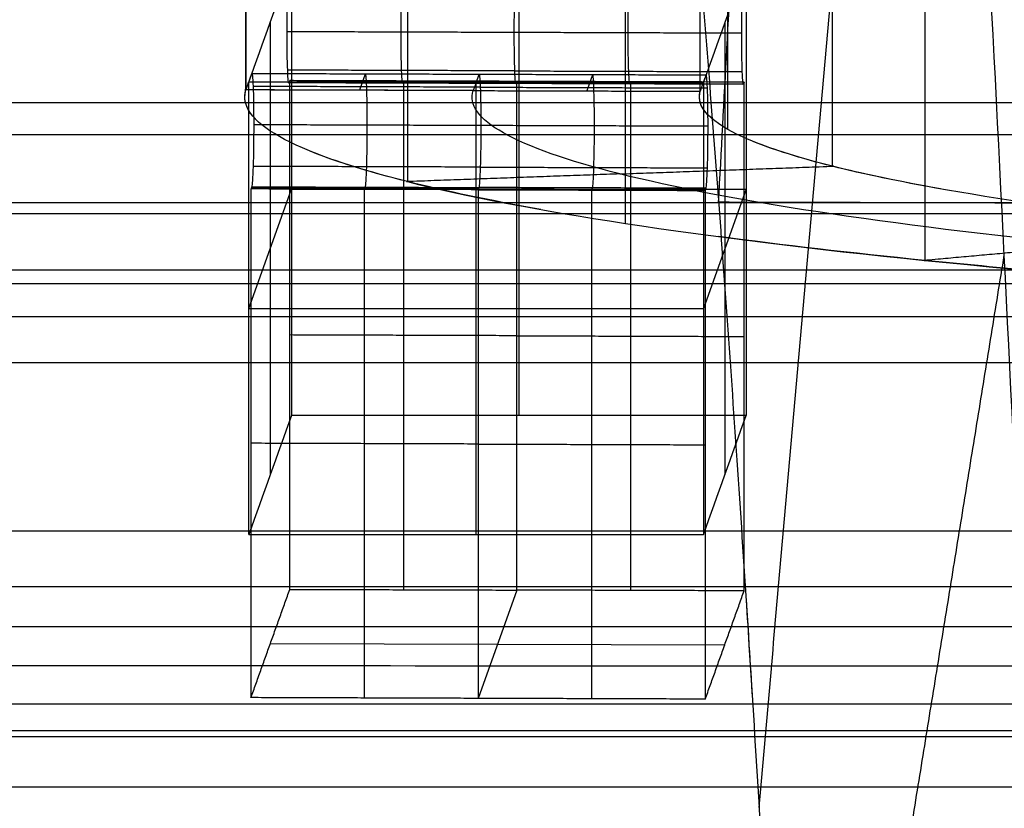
# Model space of a CAD drawing. Header units: millimetres. Extents: x -248 to 248, y -256 to 255.
# Tile 49 of 64: x 166 to 175, y 163 to 170. Entities that reach past the tile are written whole.
import ezdxf

# ---------------------------------------------------------------- set-up
doc = ezdxf.new("R2010")
doc.units = ezdxf.units.MM
doc.layers.add('Défaut', color=7, linetype='Continuous', true_color=0x000000)

msp = doc.modelspace()

# ---------------------------------------------------------------- linework, layer by layer
at = {"layer": 'Défaut'}
for p, q in [((170.3589467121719, 170.6658083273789, 548.8473148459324), (170.3589467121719, 166.6840422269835, 548.4658194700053)), ((168.1709126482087, 170.1415501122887, 554.3190588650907), (168.1709126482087, 166.1597870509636, 553.937531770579)), ((172.1709131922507, 170.1415516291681, 554.3190430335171), (172.1709131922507, 166.1597855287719, 553.9375476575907)), ((169.0073889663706, 169.6877914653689, 559.0605756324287), (168.9564874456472, 169.5458739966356, 560.5417937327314)), ((171.0063366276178, 169.6812878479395, 559.1284550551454), (170.955380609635, 169.5398359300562, 560.60481411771)), ((169.9808179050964, 169.6120784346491, 559.8508061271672), (167.981987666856, 169.6185997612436, 559.782741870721)), ((169.3356001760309, 169.6079726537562, 549.4144111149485), (169.3424377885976, 169.6270364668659, 549.2154386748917)), ((169.9813869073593, 169.6136648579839, 559.8342483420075), (171.9802042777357, 169.607115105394, 559.9026092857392)), ((169.9828796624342, 165.6355100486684, 559.4092423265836), (169.9828796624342, 169.6172731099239, 559.7907694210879)), ((171.3344309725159, 169.6014512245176, 549.4824764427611), (171.3412686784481, 169.6205152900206, 549.283501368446)), ((170.0033942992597, 168.6801255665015, 559.0985177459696), (168.0045634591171, 168.6866468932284, 559.0304534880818)), ((169.000557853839, 168.6738481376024, 559.164036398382), (169.0073976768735, 168.6929181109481, 558.9649996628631)), ((170.9993887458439, 168.6673269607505, 559.2320990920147), (171.0062263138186, 168.686390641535, 559.0331280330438)), ((167.9828793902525, 167.6263674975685, 559.6000035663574), (168.3589464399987, 168.6749523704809, 548.6565697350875)), ((168.3589467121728, 168.6749252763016, 548.6565671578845), (172.358946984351, 168.6749252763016, 548.6565671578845)), ((170.0033920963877, 168.6801194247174, 559.0985818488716), (172.0022229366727, 168.6735980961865, 559.1666461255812)), ((172.3589469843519, 168.6749087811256, 548.6565655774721), (171.9828799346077, 167.6264110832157, 559.6000077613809)), ((167.9828793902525, 167.6263915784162, 559.6000058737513), (171.9828796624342, 167.6263915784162, 559.6000058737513)), ((170.3418531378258, 165.1467359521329, 548.8205244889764), (169.9999732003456, 164.1935476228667, 558.769122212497)), ((168.1720821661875, 164.6766629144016, 553.7267611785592), (172.1697438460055, 164.663620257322, 553.8628897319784))]:
    msp.add_line(p, q, dxfattribs=at)
for points, degree, knots in [([(175.7199100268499, 141.6737317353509, 411.1351173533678), (175.5711508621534, 146.1668919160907, 410.9098590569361), (175.4033083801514, 150.6832181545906, 411.1690499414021), (175.0371809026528, 159.5564309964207, 412.642483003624), (174.8389176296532, 163.9130322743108, 413.8564140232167), (174.4210212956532, 172.2671112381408, 417.1840763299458), (174.2014044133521, 176.264263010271, 419.2976811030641), (173.7508565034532, 183.7167990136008, 424.3275685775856), (173.5199796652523, 187.1711937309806, 427.2433327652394), (173.0574097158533, 193.3810438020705, 433.7450561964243), (172.8258032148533, 196.1352760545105, 437.3298541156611), (172.3724249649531, 200.8177614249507, 445.0051418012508), (172.1506824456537, 202.7458171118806, 449.0950398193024), (171.7272329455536, 205.6871638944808, 457.5924649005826), (171.5255348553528, 206.7003833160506, 461.9998227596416), (171.1513542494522, 207.7668159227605, 470.9307627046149), (170.9788899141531, 207.8197651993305, 475.4541076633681), (170.8250209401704, 207.3903538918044, 479.9320320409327)], 3, [-108.2326839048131, -108.2326839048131, -108.2326839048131, -108.2326839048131, -94.70359841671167, -94.70359841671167, -81.17451292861, -81.17451292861, -67.64542744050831, -67.64542744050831, -54.11634195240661, -54.11634195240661, -40.58725646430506, -40.58725646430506, -27.05817097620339, -27.05817097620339, -13.52908548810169, -13.52908548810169, 0, 0, 0, 0]), ([(170.8249819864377, 177.5275353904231, 477.0727835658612), (170.8452618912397, 177.5806740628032, 476.4822390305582), (170.8661175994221, 177.624099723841, 475.8920077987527), (170.9088775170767, 177.6732110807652, 474.7127023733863), (170.9307934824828, 177.6816716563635, 474.1235465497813), (170.9981391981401, 177.6601783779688, 472.3575276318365), (171.0451589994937, 177.5831573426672, 471.1821184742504), (171.1189278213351, 177.372605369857, 469.4219411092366), (171.1441273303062, 177.2862394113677, 468.8341607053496), (171.195201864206, 177.0828053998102, 467.6691238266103), (171.2210787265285, 176.9658299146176, 467.0917321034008), (171.2997006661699, 176.5697454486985, 465.3747289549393), (171.3534350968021, 176.2457430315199, 464.250200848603), (171.4635548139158, 175.4804575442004, 462.0405519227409), (171.5199401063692, 175.039176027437, 460.9554305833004), (171.6353799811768, 174.0365784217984, 458.8255183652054), (171.6946294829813, 173.4726574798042, 457.7777432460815), (171.8138402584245, 172.2409183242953, 455.7597043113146), (171.8740149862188, 171.5718073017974, 454.7852417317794), (171.9954941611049, 170.1264853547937, 452.9058298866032), (172.0563109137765, 169.3560333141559, 452.0084636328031), (172.1779239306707, 167.7216519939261, 450.3007436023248), (172.2389946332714, 166.8534615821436, 449.4870669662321), (172.3592648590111, 165.0511469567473, 447.9705932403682), (172.4186131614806, 164.1154171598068, 447.2653441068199), (172.5357802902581, 162.1761151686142, 445.9588262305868), (172.5935864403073, 161.1724224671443, 445.3577412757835), (172.6790967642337, 159.6152052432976, 444.5353166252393), (172.7074025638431, 159.0875251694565, 444.2743675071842), (172.7636177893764, 158.014667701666, 443.7792868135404), (172.7915694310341, 157.4685721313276, 443.544888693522), (172.9286973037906, 154.7263615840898, 442.454070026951), (173.0312287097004, 152.4720207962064, 441.8276093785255), (173.1505973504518, 149.5799067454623, 441.3460661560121), (173.1740329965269, 148.9977488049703, 441.2649395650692), (173.2200100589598, 147.8258428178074, 441.1335368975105), (173.2425939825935, 147.2349400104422, 441.0832049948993), (173.2866171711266, 146.0513321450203, 441.0145499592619), (173.3080399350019, 145.4593360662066, 440.9961013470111), (173.3496587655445, 144.274951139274, 440.991586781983), (173.3697223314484, 143.6825387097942, 441.0072718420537), (173.3895336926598, 143.0899912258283, 441.0344608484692)], 3, [-56.62777305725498, -56.62777305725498, -56.62777305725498, -56.62777305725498, -54.85815514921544, -54.85815514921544, -53.0885372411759, -53.0885372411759, -49.54930142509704, -49.54930142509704, -47.77968351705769, -47.77968351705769, -46.01006560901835, -46.01006560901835, -42.47082979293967, -42.47082979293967, -38.93159397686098, -38.93159397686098, -35.39235816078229, -35.39235816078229, -31.85312234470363, -31.85312234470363, -28.31388652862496, -28.31388652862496, -24.77465071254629, -24.77465071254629, -21.23541489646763, -21.23541489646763, -17.69617908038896, -17.69617908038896, -15.92656117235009, -15.92656117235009, -14.15694326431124, -14.15694326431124, -7.078471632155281, -7.078471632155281, -5.308853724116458, -5.308853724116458, -3.53923581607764, -3.53923581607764, -1.769617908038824, -1.769617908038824, 0, 0, 0, 0]), ([(168.3190907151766, 170.0604605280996, 549.9254174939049), (168.3190994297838, 170.1923868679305, 549.9378016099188), (168.3208860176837, 170.3242685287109, 549.8979709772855), (168.3273120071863, 170.5283263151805, 549.7288111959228), (168.3316455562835, 170.5937294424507, 549.6078150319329), (168.336184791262, 170.6061310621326, 549.4757003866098)], 3, [-0.8057995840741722, -0.8057995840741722, -0.8057995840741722, -0.8057995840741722, -0.4028811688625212, -0.4028811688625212, 0, 0, 0, 0]), ([(169.3356001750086, 170.6028702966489, 549.5097335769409), (169.3310638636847, 170.5902755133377, 549.6417438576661), (169.3267236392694, 170.5252408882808, 549.7629713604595), (169.3203054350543, 170.3209260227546, 549.9318778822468), (169.3185104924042, 170.1891750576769, 549.9719663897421), (169.3185061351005, 170.0571998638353, 549.9594496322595)], 3, [78.76814113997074, 78.76814113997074, 78.76814113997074, 78.76814113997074, 79.1710143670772, 79.1710143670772, 79.57392588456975, 79.57392588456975, 79.57392588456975, 79.57392588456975]), ([(170.3179215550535, 170.0539391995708, 549.9934817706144), (170.3179215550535, 170.1859632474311, 550.0061311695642), (170.3197248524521, 170.3175835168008, 549.9657847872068), (170.3261352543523, 170.5221549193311, 549.797131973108), (170.3304821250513, 170.5868208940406, 549.675673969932), (170.3350155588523, 170.5996095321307, 549.543766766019)], 3, [0, 0, 0, 0, 0.4029115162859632, 0.4029115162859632, 0.8057836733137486, 0.8057836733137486, 0.8057836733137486, 0.8057836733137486]), ([(171.3344310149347, 170.5963489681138, 549.5777978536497), (171.3298947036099, 170.5837541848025, 549.7098081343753), (171.3255544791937, 170.5187195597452, 549.8310356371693), (171.3191362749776, 170.3144046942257, 549.9999421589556), (171.3173413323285, 170.1826537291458, 550.040030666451), (171.3173369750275, 170.0506785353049, 550.0275139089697)], 3, [78.76814113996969, 78.76814113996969, 78.76814113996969, 78.76814113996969, 79.1710143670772, 79.1710143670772, 79.57392588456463, 79.57392588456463, 79.57392588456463, 79.57392588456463]), ([(172.3338464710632, 170.5930884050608, 549.6118289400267), (172.3293072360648, 170.5806867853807, 549.7439435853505), (172.3249736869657, 170.5152836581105, 549.8649397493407), (172.3185476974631, 170.311225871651, 550.0340995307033), (172.3167611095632, 170.1793442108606, 550.0739301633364), (172.3167523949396, 170.0474178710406, 550.0615460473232)], 3, [-0.8057995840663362, -0.8057995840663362, -0.8057995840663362, -0.8057995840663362, -0.4029184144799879, -0.4029184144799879, 0, 0, 0, 0]), ([(168.336184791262, 169.6112334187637, 549.380377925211), (168.3316485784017, 169.5980332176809, 549.5123273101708), (168.3273141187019, 169.6389230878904, 549.6435342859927), (168.3208838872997, 169.8068371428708, 549.8484577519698), (168.3190994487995, 169.9286703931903, 549.9125340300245), (168.3190907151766, 170.0604605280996, 549.9254174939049)], 3, [-0.8052801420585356, -0.8052801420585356, -0.8052801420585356, -0.8052801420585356, -0.4026589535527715, -0.4026589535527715, 0, 0, 0, 0]), ([(169.3185061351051, 170.0571998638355, 549.9594496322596), (169.3185105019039, 169.9253363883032, 549.9466873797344), (169.3203033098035, 169.8036808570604, 549.8823823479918), (169.3267257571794, 169.6354657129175, 549.6776586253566), (169.3310668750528, 169.5949822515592, 549.5462950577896), (169.3356001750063, 169.6079726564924, 549.4144111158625)], 3, [79.57392588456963, 79.57392588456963, 79.57392588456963, 79.57392588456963, 79.9765780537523, 79.9765780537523, 80.37919141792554, 80.37919141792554, 80.37919141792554, 80.37919141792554]), ([(170.3350155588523, 169.6047118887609, 549.4484443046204), (170.3304851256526, 169.5919317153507, 549.580264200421), (170.3261373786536, 169.6320087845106, 549.7117835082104), (170.3197227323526, 169.8005245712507, 549.9163069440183), (170.3179215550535, 169.9220023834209, 549.9808407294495), (170.3179215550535, 170.0539391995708, 549.9934817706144)], 3, [0, 0, 0, 0, 0.4026122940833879, 0.4026122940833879, 0.8052644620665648, 0.8052644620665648, 0.8052644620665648, 0.8052644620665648]), ([(171.3173369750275, 170.0506785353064, 550.0275139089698), (171.3173413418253, 169.9188150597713, 550.0147516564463), (171.3191341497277, 169.7971595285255, 549.9504466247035), (171.3255565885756, 169.6289446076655, 549.7457231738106), (171.329897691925, 169.5884611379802, 549.6143600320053), (171.3344309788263, 169.601451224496, 549.4824764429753)], 3, [79.57392588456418, 79.57392588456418, 79.57392588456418, 79.57392588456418, 79.9765780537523, 79.9765780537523, 80.3791903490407, 80.3791903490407, 80.3791903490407, 80.3791903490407]), ([(172.3167523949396, 170.0474178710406, 550.0615460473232), (172.3167437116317, 169.9159663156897, 550.0492065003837), (172.3186039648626, 169.7921755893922, 549.9827162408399), (172.3249304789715, 169.6271580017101, 549.7811161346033), (172.3293372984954, 169.5856188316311, 549.6477219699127), (172.3338463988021, 169.5981905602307, 549.5165085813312)], 3, [-0.8048341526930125, -0.8048341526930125, -0.8048341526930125, -0.8048341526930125, -0.4024170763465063, -0.4024170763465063, 0, 0, 0, 0]), ([(168.0079677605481, 169.6910342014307, 559.0267306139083), (168.0079714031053, 169.6910461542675, 559.0266058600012), (168.0079756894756, 169.6910581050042, 559.0264811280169), (168.0079799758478, 169.691070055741, 559.0263563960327), (168.0125162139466, 169.7041370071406, 558.8943935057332), (168.0168499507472, 169.6631638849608, 558.7631997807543), (168.0232794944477, 169.4952085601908, 558.5582925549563), (168.0250652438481, 169.3733748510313, 558.4941777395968), (168.0250739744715, 169.2415615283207, 558.4812921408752)], 3, [-0.8057238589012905, -0.8057238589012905, -0.8057238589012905, -0.8057238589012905, -0.8053477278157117, -0.8053477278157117, -0.8053477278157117, -0.4027095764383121, -0.4027095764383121, 0, 0, 0, 0]), ([(169.0244893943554, 169.2383008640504, 558.5153242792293), (169.0244850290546, 169.3701874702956, 558.52808870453), (169.0226909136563, 169.4918436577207, 558.5924321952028), (169.0162676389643, 169.6601390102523, 558.7971878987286), (169.0119246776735, 169.7007052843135, 558.9286135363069), (169.0073889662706, 169.6877911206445, 559.06057559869)], 3, [100.5798699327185, 100.5798699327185, 100.5798699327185, 100.5798699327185, 100.982572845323, 100.982572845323, 101.3853946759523, 101.3853946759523, 101.3853946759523, 101.3853946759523]), ([(170.006810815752, 169.6845487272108, 559.094420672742), (170.0045316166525, 169.6781941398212, 559.1607446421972), (170.0022524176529, 169.6718395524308, 559.2270686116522), (169.9999732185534, 169.6654849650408, 559.2933925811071), (169.9852997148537, 169.6245740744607, 559.7203868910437), (169.9706262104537, 169.5836631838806, 560.1473812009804), (169.9559526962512, 169.5427522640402, 560.5743758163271)], 3, [0, 0, 0, 0, 0.2000000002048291, 0.2000000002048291, 0.2000000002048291, 1.487602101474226, 1.487602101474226, 1.487602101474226, 1.487602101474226]), ([(170.006810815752, 169.6845487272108, 559.094420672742), (170.0113413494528, 169.6971968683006, 558.9625851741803), (170.0156883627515, 169.6570346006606, 558.8310792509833), (170.0221023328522, 169.4884787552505, 558.6265718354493), (170.0239048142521, 169.3670000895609, 558.5619996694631), (170.0239048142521, 169.2350401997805, 558.5493564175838)], 3, [0, 0, 0, 0, 0.4026314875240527, 0.4026314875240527, 0.8053343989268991, 0.8053343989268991, 0.8053343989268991, 0.8053343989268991]), ([(171.0233202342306, 169.2317795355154, 558.5833885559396), (171.0233158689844, 169.3636661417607, 558.5961529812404), (171.0215217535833, 169.4853223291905, 558.6604964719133), (171.0151000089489, 169.6535775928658, 558.8652034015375), (171.0107596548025, 169.6941452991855, 558.9965526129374), (171.0062262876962, 169.6812882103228, 559.1284512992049)], 3, [100.579869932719, 100.579869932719, 100.579869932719, 100.579869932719, 100.982572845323, 100.982572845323, 101.3852027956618, 101.3852027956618, 101.3852027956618, 101.3852027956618]), ([(172.0227356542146, 169.2285188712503, 558.6174206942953), (172.0227443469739, 169.3599949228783, 558.6297623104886), (172.0208899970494, 169.4834630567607, 558.6960483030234), (172.0145674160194, 169.6487036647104, 558.8975542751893), (172.0101540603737, 169.6910248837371, 559.0312153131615), (172.0056417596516, 169.6780276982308, 559.1624819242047)], 3, [-0.8051294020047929, -0.8051294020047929, -0.8051294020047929, -0.8051294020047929, -0.4025647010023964, -0.4025647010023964, 0, 0, 0, 0]), ([(169.3778991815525, 168.7416850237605, 568.9417427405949), (168.3550605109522, 168.9986682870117, 566.2575881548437), (167.8686884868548, 169.2740195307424, 563.3814802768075), (167.9569987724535, 169.5489296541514, 560.5099020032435), (167.9570079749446, 169.5489583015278, 560.5096027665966), (167.9570171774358, 169.5489869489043, 560.5093035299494), (167.9570298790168, 169.5490155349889, 560.5090043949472)], 3, [0, 0, 0, 0, 8.699876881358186, 8.699876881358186, 8.699876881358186, 8.70077913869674, 8.70077913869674, 8.70077913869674, 8.70077913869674]), ([(168.059330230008, 169.2741028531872, 563.3805813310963), (167.9622347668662, 169.3651797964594, 562.4292533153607), (167.9276320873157, 169.4569061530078, 561.4711328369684), (167.9568886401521, 169.5485856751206, 560.5134928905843), (167.956903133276, 169.5486310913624, 560.5130184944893), (167.9569176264, 169.5486765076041, 560.5125440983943), (167.9569321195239, 169.5487219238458, 560.5120697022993)], 3, [60.21002475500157, 60.21002475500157, 60.21002475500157, 60.21002475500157, 62.8302374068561, 62.8302374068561, 62.8302374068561, 62.83153540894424, 62.83153540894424, 62.83153540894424, 62.83153540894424]), ([(169.955952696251, 169.5427522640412, 560.574375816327), (168.9564206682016, 169.5456689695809, 560.5439343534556), (167.9568886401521, 169.5485856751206, 560.5134928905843), (167.9568885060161, 169.5485856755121, 560.5134928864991), (167.9568883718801, 169.5485856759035, 560.513492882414)], 2, [1.663391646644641e-13, 1.663391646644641e-13, 1.663391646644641e-13, 1, 1, 1.00000013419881, 1.00000013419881, 1.00000013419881]), ([(172.3406841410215, 169.617254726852, 549.317532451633), (172.0081699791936, 169.6183396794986, 549.3062086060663), (171.6756557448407, 169.6194244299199, 549.294886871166), (171.3431415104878, 169.6205091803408, 549.2835651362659), (171.1762601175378, 169.6210535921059, 549.2778830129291), (171.0093787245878, 169.621598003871, 549.2722008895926), (170.8424973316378, 169.6221424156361, 549.266518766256), (170.6756159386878, 169.6226868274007, 549.2608366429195), (170.5087345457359, 169.6232312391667, 549.2551545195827), (170.3418531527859, 169.6237756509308, 549.2494723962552)], 3, [0, 0, 0, 0, 0.9981260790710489, 0.9981260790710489, 0.9981260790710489, 1.499063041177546, 1.499063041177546, 1.499063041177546, 2.000000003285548, 2.000000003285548, 2.000000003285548, 2.000000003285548]), ([(209.9370645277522, 169.4280344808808, 561.7661414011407), (209.8604238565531, 169.1786529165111, 564.371271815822), (209.2608204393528, 168.9309031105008, 566.9594428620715), (207.1132997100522, 168.4758508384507, 571.7134162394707), (205.565312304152, 168.2688166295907, 573.8764162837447), (201.7533334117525, 167.9267465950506, 577.4504171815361), (199.4917849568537, 167.7919360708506, 578.8590640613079), (194.5959880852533, 167.6149348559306, 580.7088837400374), (191.9650194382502, 167.572865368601, 581.1487898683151), (186.730801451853, 167.5878810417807, 580.9927971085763), (184.1308381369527, 167.6449630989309, 580.3969300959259), (179.3551244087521, 167.8497095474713, 578.2588745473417), (177.182234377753, 167.9972455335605, 576.7180269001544), (173.5919290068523, 168.3605556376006, 572.9233698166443), (172.1767541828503, 168.5760840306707, 570.6721269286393), (170.3188009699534, 169.042644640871, 565.7985962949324), (169.875879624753, 169.2933575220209, 563.1796444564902), (169.9559526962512, 169.5427522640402, 560.5743758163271)], 3, [0, 0, 0, 0, 7.904442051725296, 7.904442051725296, 15.80888410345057, 15.80888410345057, 23.71332615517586, 23.71332615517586, 31.61776820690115, 31.61776820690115, 39.52221025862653, 39.52221025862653, 47.42665231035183, 47.42665231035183, 55.33109436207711, 55.33109436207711, 63.23553641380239, 63.23553641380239, 63.23553641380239, 63.23553641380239]), ([(4.000000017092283, 169.4389133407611, 459.0196134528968), (98.12455851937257, 169.4389133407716, 459.0196134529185), (192.2491170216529, 169.4389133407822, 459.0196134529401), (192.2491213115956, 169.4389133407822, 459.0196134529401), (192.2491256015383, 169.4389133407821, 459.0196134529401)], 2, [-205.1306392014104, -205.1306392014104, -205.1306392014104, 9.60494704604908e-16, 9.60494704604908e-16, 9.349299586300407e-06, 9.349299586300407e-06, 9.349299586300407e-06]), ([(168.0250739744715, 169.2415615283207, 558.4812921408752), (168.0250652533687, 169.1096558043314, 558.468910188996), (168.0232784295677, 168.9778154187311, 558.5087517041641), (168.0168520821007, 168.7738982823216, 558.6779354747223), (168.0125206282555, 168.7085975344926, 558.7988799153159), (168.007984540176, 168.6961850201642, 558.9309011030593)], 3, [-0.8054633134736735, -0.8054633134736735, -0.8054633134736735, -0.8054633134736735, -0.4026286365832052, -0.4026286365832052, 0, 0, 0, 0]), ([(169.0073976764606, 168.6929180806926, 558.9649996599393), (169.011931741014, 168.705508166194, 558.8330549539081), (169.0162707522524, 168.7704458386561, 558.7118537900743), (169.0226898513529, 168.9746365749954, 558.5429090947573), (169.0244850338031, 169.1063462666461, 558.5028095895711), (169.0244893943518, 169.2383008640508, 558.5153242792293)], 3, [99.77434357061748, 99.77434357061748, 99.77434357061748, 99.77434357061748, 100.177037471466, 100.177037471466, 100.5798699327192, 100.5798699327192, 100.5798699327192, 100.5798699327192]), ([(170.0239048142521, 169.2350401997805, 558.5493564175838), (170.0239048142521, 169.1030367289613, 558.5367089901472), (170.0221012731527, 168.9714577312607, 558.5770664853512), (170.0156894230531, 168.7669933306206, 558.7457720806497), (170.0113428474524, 168.7024190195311, 558.8672301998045), (170.0068108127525, 168.6896510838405, 558.9990982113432)], 3, [0, 0, 0, 0, 0.4028324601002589, 0.4028324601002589, 0.8055939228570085, 0.8055939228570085, 0.8055939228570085, 0.8055939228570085]), ([(171.0062263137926, 168.6863906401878, 559.0331280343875), (171.0107611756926, 168.6989658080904, 558.9011584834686), (171.0151010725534, 168.7639079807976, 558.7799317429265), (171.0215206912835, 168.9681152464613, 558.6109733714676), (171.0233158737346, 169.0998249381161, 558.5708738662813), (171.0233202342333, 169.2317795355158, 558.5833885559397)], 3, [99.77427836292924, 99.77427836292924, 99.77427836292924, 99.77427836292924, 100.177037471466, 100.177037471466, 100.5798699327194, 100.5798699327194, 100.5798699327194, 100.5798699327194]), ([(172.0056418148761, 168.6831301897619, 559.0671578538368), (172.010156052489, 168.6954486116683, 558.9357693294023), (172.0145593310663, 168.7623832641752, 558.8128721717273), (172.0208818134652, 168.9628414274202, 558.6464071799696), (172.0227269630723, 169.0970671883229, 558.6050813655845), (172.0227356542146, 169.2285188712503, 558.6174206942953)], 3, [-0.8051806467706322, -0.8051806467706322, -0.8051806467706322, -0.8051806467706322, -0.4025903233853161, -0.4025903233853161, 0, 0, 0, 0]), ([(174.0688349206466, 168.6778254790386, 569.610103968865), (173.7073280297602, 168.7422576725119, 568.937026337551), (173.3889567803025, 168.808849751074, 568.2413754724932), (172.8345179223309, 168.9480732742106, 566.7869618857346), (172.6016154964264, 169.0209921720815, 566.0251971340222), (172.4200856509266, 169.0950796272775, 565.2512148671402)], 3, [52.42176061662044, 52.42176061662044, 52.42176061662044, 52.42176061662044, 54.9764577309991, 54.9764577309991, 57.63676957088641, 57.63676957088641, 57.63676957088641, 57.63676957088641]), ([(170.5504957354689, 168.496326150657, 571.5044588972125), (170.1053219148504, 168.5755515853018, 570.6769778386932), (169.7133046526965, 168.657525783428, 569.820776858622), (169.0327033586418, 168.8284398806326, 568.0356004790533), (168.7484508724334, 168.9172934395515, 567.1075249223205), (168.5268638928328, 169.0075154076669, 566.1651460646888)], 3, [52.40374517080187, 52.40374517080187, 52.40374517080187, 52.40374517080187, 54.9764577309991, 54.9764577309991, 57.62901049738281, 57.62901049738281, 57.62901049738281, 57.62901049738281]), ([(171.2477775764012, 168.8093643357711, 568.2353616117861), (172.182564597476, 168.8432080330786, 567.8821288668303), (173.1173516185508, 168.877051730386, 567.5288961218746), (173.1174705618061, 168.8770560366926, 567.5288511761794), (173.1175895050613, 168.8770603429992, 567.5288062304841)], 2, [-6.352765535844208e-13, -6.352765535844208e-13, -6.352765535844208e-13, 1, 1, 1.000127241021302, 1.000127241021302, 1.000127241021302]), ([(171.2477775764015, 168.8093643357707, 568.2353616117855), (170.312990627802, 168.7755207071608, 568.588594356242), (169.3782036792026, 168.741677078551, 568.9418271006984), (169.3780846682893, 168.7416727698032, 568.9418720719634), (169.377965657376, 168.7416684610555, 568.9419170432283)], 2, [-6.995445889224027e-14, -6.995445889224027e-14, -6.995445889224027e-14, 1, 1, 1.000127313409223, 1.000127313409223, 1.000127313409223]), ([(169.9999732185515, 168.6705873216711, 559.1980701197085), (170.1679721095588, 168.670039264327, 559.2037902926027), (170.335971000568, 168.6694912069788, 559.2095104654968), (170.5039698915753, 168.6689431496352, 559.2152306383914), (170.6719687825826, 168.6683950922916, 559.2209508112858), (170.8399676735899, 168.6678470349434, 559.2266709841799), (171.007966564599, 168.6672989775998, 559.2323911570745), (171.3382458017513, 168.6662215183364, 559.2436367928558), (171.6685250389, 168.6651440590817, 559.2548824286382), (171.9988041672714, 168.6640662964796, 559.2661312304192)], 3, [0, 0, 0, 0, 0.5042914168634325, 0.5042914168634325, 0.5042914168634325, 1.008582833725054, 1.008582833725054, 1.008582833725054, 2.000000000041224, 2.000000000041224, 2.000000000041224, 2.000000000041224]), ([(172.1153542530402, 168.5625250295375, 451.1793746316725), (174.1108916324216, 168.5575025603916, 451.3314414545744), (176.1064290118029, 168.5524800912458, 451.4835082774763), (176.1064354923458, 168.5524800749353, 451.483508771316), (176.1064419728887, 168.5524800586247, 451.4835092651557)], 2, [1.297895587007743e-05, 1.297895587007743e-05, 1.297895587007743e-05, 3.99999999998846, 3.99999999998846, 4.00001299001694, 4.00001299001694, 4.00001299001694]), ([(176.0308145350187, 167.8617712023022, 578.1318671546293), (175.2899527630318, 167.9194152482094, 577.5298586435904), (174.5881429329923, 167.9816720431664, 576.879662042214), (173.2800713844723, 168.1140455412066, 575.4971547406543), (172.6747244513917, 168.1839246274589, 574.7673249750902), (172.1191697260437, 168.2571898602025, 574.0021176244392)], 3, [44.51343500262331, 44.51343500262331, 44.51343500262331, 44.51343500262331, 47.1226780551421, 47.1226780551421, 49.71029198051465, 49.71029198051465, 49.71029198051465, 49.71029198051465]), ([(175.3870816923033, 168.1789005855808, 574.8206983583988), (174.659233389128, 168.1135174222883, 575.5031148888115), (173.9313850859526, 168.0481342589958, 576.1855314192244), (173.9312869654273, 168.0481254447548, 576.1856234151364), (173.931188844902, 168.0481166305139, 576.1857154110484)], 2, [-3.06248082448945e-13, -3.06248082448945e-13, -3.06248082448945e-13, 1, 1, 1.000134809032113, 1.000134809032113, 1.000134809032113]), ([(172.8184790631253, 156.9304461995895, 443.3308305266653), (172.8184807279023, 156.9304564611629, 443.3308049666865), (172.8184823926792, 156.9304667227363, 443.3307794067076), (173.7241011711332, 162.5126400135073, 429.4264563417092), (174.6297331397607, 168.094792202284, 415.5221256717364)], 2, [-5.519472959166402e-05, -5.519472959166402e-05, -5.519472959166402e-05, 0, 0, 30.02527336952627, 30.02527336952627, 30.02527336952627]), ([(228.3402600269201, 165.1759383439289, 564.2053611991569), (228.3401913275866, 165.1759383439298, 564.2053611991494), (228.3401226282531, 165.1759383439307, 564.2053611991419), (116.1700613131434, 165.1762513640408, 564.2053913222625), (3.999999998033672, 165.1765643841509, 564.2054214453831)], 2, [-224.340260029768, -224.340260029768, -224.340260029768, -224.340122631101, -224.340122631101, 0, 0, 0]), ([(228.0901789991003, 164.4782124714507, 571.4832066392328), (228.0900709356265, 164.4782124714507, 571.4832066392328), (228.0899628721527, 164.4782124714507, 571.4832066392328), (116.0449814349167, 164.4788741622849, 571.4832686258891), (3.999999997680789, 164.4795358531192, 571.4833306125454)], 2, [0, 0, 0, 0.0002161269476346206, 0.0002161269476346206, 224.0901790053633, 224.0901790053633, 224.0901790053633]), ([(227.8418861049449, 163.8563312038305, 578.8648409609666), (227.8418715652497, 163.8563312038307, 578.8648409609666), (227.8418570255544, 163.8563312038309, 578.8648409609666), (115.9209285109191, 163.8562918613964, 578.8648381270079), (3.999999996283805, 163.8562525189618, 578.8648352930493)], 2, [0, 0, 0, 2.907939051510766e-05, 2.907939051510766e-05, 223.841886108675, 223.841886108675, 223.841886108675]), ([(3.999999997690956, 163.4141534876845, 586.2608640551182), (115.7990722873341, 163.4141534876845, 586.2608640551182), (227.5981445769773, 163.4141534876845, 586.2608640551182), (227.5981449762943, 163.4141534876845, 586.2608640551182), (227.5981453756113, 163.4141534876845, 586.2608640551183)], 2, [-227.3416325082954, -227.3416325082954, -227.3416325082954, 0, 0, 8.12004793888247e-07, 8.12004793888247e-07, 8.12004793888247e-07])]:
    msp.add_open_spline(points, degree=degree, knots=knots, dxfattribs=at)
for points, degree in [([(167.9569987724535, 169.5489296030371, 560.5099019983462), (167.9569987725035, 184.4805508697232, 561.9405204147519), (167.9569987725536, 199.4121721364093, 563.3711388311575)], 2), ([(167.957029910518, 199.4122580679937, 563.3702412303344), (167.9570298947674, 184.4806368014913, 561.9396228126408), (167.9570298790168, 169.5490155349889, 560.5090043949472)], 2), ([(171.9550237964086, 169.5369189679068, 560.6352589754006), (171.9550240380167, 184.4685403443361, 562.0658774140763), (171.9550242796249, 199.4001617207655, 563.4964958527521)], 2), ([(172.1958766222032, 169.2016155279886, 564.1382411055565), (172.1958766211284, 184.133237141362, 565.5688595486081), (172.1958766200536, 199.0648587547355, 566.9994779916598)], 2), ([(173.117655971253, 168.8770436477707, 567.5289804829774), (173.1176559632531, 183.8086654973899, 568.9595989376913), (173.1176559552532, 198.7402873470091, 570.3902173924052)], 2), ([(169.3778991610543, 198.6049287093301, 571.8029796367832), (169.3778991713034, 183.6733068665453, 570.3723611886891), (169.3778991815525, 168.7416850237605, 568.9417427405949)], 2), ([(171.2971297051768, 168.3735908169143, 572.7863752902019), (171.2971296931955, 183.3052126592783, 574.2169937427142), (171.2971296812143, 198.2368345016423, 575.6476121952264)], 2), ([(173.9311643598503, 197.9113626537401, 579.0469264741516), (173.9311643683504, 182.9797408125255, 577.6163080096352), (173.9311643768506, 168.0481189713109, 576.1856895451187)], 2), ([(172.1158148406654, 168.5563411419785, 451.1729014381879), (172.702085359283, 179.4184508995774, 440.8358733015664), (173.2883639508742, 190.2805510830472, 430.4988355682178)], 2), ([(172.4718485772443, 163.2341591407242, 446.6718423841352), (173.219903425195, 171.6797684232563, 434.2878665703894), (173.9679690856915, 180.1253623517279, 421.9038809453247)], 2), ([(167.9828793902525, 169.6172731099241, 559.790769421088), (168.1082352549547, 169.9668019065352, 556.1429528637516), (168.2335911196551, 170.3163085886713, 552.4951341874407), (168.3589469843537, 170.6658083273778, 548.8473148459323)], 3), ([(168.3589469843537, 170.6658083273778, 548.8473148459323), (168.3589467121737, 168.6749252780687, 548.6565671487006), (168.3589464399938, 166.6840422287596, 548.4658194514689)], 2), ([(172.3589469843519, 170.6658083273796, 548.8473148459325), (172.2335911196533, 170.3163085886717, 552.4951341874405), (172.1082352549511, 169.9668019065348, 556.1429528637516), (171.9828793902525, 169.6172731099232, 559.7907694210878)], 3), ([(172.3589469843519, 170.6658083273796, 548.8473148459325), (172.3589469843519, 168.6749252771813, 548.656567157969), (172.3589469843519, 166.6840422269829, 548.4658194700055)], 2), ([(170.3179215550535, 170.0539391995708, 549.9934817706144), (169.3185061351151, 170.0571998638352, 549.9594496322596), (168.3190907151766, 170.0604605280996, 549.9254174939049)], 2), ([(172.3167523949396, 170.0474178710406, 550.0615460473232), (171.3173369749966, 170.0506785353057, 550.0275139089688), (170.3179215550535, 170.0539391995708, 549.9934817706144)], 2), ([(170.3229302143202, 169.7162625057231, 549.8140401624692), (169.3235146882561, 169.7195692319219, 549.7800155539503), (168.3240991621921, 169.7228759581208, 549.7459909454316)], 2), ([(167.9570298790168, 169.5490155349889, 560.5090043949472), (167.9824988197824, 169.6200248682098, 559.7678675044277), (168.0079677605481, 169.6910342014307, 559.0267306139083)], 2), ([(170.006810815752, 169.6845487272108, 559.094420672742), (169.0073892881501, 169.6877914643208, 559.0605756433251), (168.0079677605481, 169.6910342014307, 559.0267306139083)], 2), ([(172.0056417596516, 169.6780276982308, 559.1624819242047), (171.0062262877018, 169.6812882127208, 559.1284512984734), (170.006810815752, 169.6845487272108, 559.094420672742)], 2), ([(170.3229302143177, 169.7162625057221, 549.8140401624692), (171.3223455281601, 169.7130479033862, 549.8480798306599), (172.3217608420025, 169.7098333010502, 549.8821194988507)], 2), ([(171.9550237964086, 169.5369189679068, 560.6352589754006), (171.9803327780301, 169.6074733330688, 559.8988704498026), (172.0056417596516, 169.6780276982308, 559.1624819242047)], 2), ([(169.9559526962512, 169.5427522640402, 560.5743758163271), (169.2896420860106, 169.544826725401, 560.5527235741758), (168.6233354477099, 169.5469144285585, 560.5309331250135), (167.9570298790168, 169.5490155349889, 560.5090043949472)], 3), ([(171.9828793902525, 169.6172731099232, 559.7907694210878), (169.9828793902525, 169.6172731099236, 559.7907694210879), (167.9828793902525, 169.6172731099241, 559.790769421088)], 2), ([(167.9828793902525, 165.6355100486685, 559.4092423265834), (167.9828793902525, 167.6263915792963, 559.6000058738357), (167.9828793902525, 169.6172731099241, 559.790769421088)], 2), ([(170.0188950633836, 169.5727641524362, 558.7288346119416), (169.0194799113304, 169.5759789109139, 558.6947949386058), (168.0200647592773, 169.5791936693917, 558.6607552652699)], 2), ([(168.3430224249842, 169.6302972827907, 549.1814049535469), (168.3396036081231, 169.6207653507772, 549.2808914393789), (168.336184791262, 169.6112334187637, 549.380377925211)], 2), ([(170.3350155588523, 169.6047118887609, 549.4484443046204), (169.3356001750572, 169.6079726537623, 549.4144111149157), (168.336184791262, 169.6112334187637, 549.380377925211)], 2), ([(168.3430220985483, 165.1532569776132, 548.7524633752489), (168.3430222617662, 167.3917771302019, 548.9669341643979), (168.3430224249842, 169.6302972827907, 549.1814049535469)], 2), ([(170.3418531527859, 169.6237756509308, 549.2494723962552), (169.342437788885, 169.6270364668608, 549.2154386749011), (168.3430224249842, 169.6302972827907, 549.1814049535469)], 2), ([(169.3424378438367, 169.6270366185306, 549.2154370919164), (169.3424377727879, 168.1346899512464, 549.0724555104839), (169.3424377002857, 166.6423432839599, 548.9294739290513), (169.3424376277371, 165.1499966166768, 548.7864923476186)], 3), ([(170.0188950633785, 169.5727641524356, 558.7288346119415), (171.0183105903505, 169.5694575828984, 558.7628592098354), (172.0177261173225, 169.5661510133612, 558.7968838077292)], 2), ([(170.3350155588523, 169.6047118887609, 549.4484443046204), (170.3372947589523, 169.6110664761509, 549.3821203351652), (170.3395739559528, 169.6174210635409, 549.3157963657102), (170.3418531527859, 169.6237756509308, 549.2494723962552)], 3), ([(172.3338463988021, 169.5981905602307, 549.5165085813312), (171.3344309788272, 169.6014512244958, 549.4824764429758), (170.3350155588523, 169.6047118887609, 549.4484443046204)], 2), ([(170.3418530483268, 165.1467359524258, 548.8205244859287), (170.3418531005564, 167.3852558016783, 549.034998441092), (170.3418531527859, 169.6237756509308, 549.2494723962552)], 2), ([(171.3412686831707, 169.6205152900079, 549.2835013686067), (171.3412686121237, 168.1281686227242, 549.1405197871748), (171.3412685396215, 166.6358219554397, 548.9975382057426), (171.3412684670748, 165.1434752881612, 548.8545566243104)], 3), ([(171.9828793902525, 169.6172731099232, 559.7907694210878), (171.9828796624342, 167.6263915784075, 559.6000058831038), (171.982879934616, 165.6355100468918, 559.4092423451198)], 2), ([(172.3406841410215, 169.617254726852, 549.317532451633), (172.3384048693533, 169.6108999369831, 549.3838585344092), (172.3361256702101, 169.604545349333, 549.4501825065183), (172.3338463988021, 169.5981905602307, 549.5165085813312)], 3), ([(172.3406839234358, 165.1402147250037, 548.8885877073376), (172.3406840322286, 167.3787347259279, 549.1030600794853), (172.3406841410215, 169.617254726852, 549.317532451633)], 2), ([(169.9559526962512, 169.5427522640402, 560.5743758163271), (170.9554882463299, 169.5398356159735, 560.6048173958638), (171.9550237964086, 169.5369189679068, 560.6352589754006)], 2), ([(173.117655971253, 168.8770436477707, 567.5289804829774), (172.2821156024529, 169.086728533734, 565.3384856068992), (171.882664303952, 169.3129254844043, 562.9754109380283), (171.9550237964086, 169.5369189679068, 560.6352589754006)], 3), ([(172.0499762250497, 169.3025386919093, 563.0838908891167), (171.9619244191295, 169.380404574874, 562.2704167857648), (171.9297469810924, 169.4587965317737, 561.4514358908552), (171.9550172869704, 169.5369189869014, 560.6352587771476)], 3), ([(170.0239048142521, 169.2350401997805, 558.5493564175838), (169.0244893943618, 169.2383008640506, 558.5153242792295), (168.0250739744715, 169.2415615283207, 558.4812921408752)], 2), ([(172.0227356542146, 169.2285188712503, 558.6174206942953), (171.0233202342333, 169.2317795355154, 558.5833885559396), (170.0239048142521, 169.2350401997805, 558.5493564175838)], 2), ([(4.000000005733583, 169.1576990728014, 564.5869126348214), (116.1700612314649, 169.1576990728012, 564.5869126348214), (228.3401224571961, 169.157699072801, 564.5869126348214)], 2), ([(170.0188950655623, 168.869216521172, 558.6614267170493), (169.0194797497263, 168.8725236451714, 558.6273959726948), (168.0200644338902, 168.8758307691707, 558.5933652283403)], 2), ([(170.0188950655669, 168.8692165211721, 558.6614267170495), (171.0183105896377, 168.8660023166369, 558.6954602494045), (172.0177261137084, 168.8627881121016, 558.7294937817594)], 2), ([(176.8429990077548, 168.3096821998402, 573.4557071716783), (175.2292210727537, 168.4729117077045, 571.7506901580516), (173.952153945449, 168.6673936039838, 569.7191133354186), (173.117655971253, 168.8770436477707, 567.5289804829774)], 3), ([(168.007984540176, 168.6961850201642, 558.9309011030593), (168.0045635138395, 168.6866469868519, 559.0304518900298), (168.0011424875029, 168.6771089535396, 559.1300026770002)], 2), ([(168.007984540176, 168.6961850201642, 558.9309011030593), (169.0073976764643, 168.6929180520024, 558.9649996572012), (170.0068108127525, 168.6896510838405, 558.9990982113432)], 2), ([(169.3778991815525, 168.7416850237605, 568.9417427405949), (170.4013544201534, 168.4847748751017, 571.6251405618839), (171.9546369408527, 168.2481999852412, 574.0960495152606), (173.9311643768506, 168.0481189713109, 576.1856895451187)], 3), ([(170.0068108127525, 168.6896510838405, 558.9990982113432), (170.0045316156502, 168.683296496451, 559.0654221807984), (170.0022524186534, 168.6769419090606, 559.1317461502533), (169.9999732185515, 168.6705873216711, 559.1980701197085)], 3), ([(172.0056418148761, 168.6831301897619, 559.0671578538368), (171.0062263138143, 168.6863906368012, 559.03312803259), (170.0068108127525, 168.6896510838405, 558.9990982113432)], 2), ([(171.9988041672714, 168.6640662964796, 559.2661312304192), (172.0022229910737, 168.6735982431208, 559.166644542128), (172.0056418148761, 168.6831301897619, 559.0671578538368)], 2), ([(168.0011424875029, 168.6771089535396, 559.1300026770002), (168.0011423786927, 166.4385889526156, 558.915530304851), (168.0011422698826, 164.2000689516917, 558.7010579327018)], 2), ([(169.9999732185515, 168.6705873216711, 559.1980701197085), (169.0005578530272, 168.6738481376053, 559.1640363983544), (168.0011424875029, 168.6771089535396, 559.1300026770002)], 2), ([(169.0005576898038, 164.1968082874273, 558.7350900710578), (169.0005577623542, 165.6891549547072, 558.87807165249), (169.0005578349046, 167.1815016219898, 559.0210532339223), (169.000557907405, 168.6738482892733, 559.1640348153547)], 3), ([(169.9999732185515, 168.6705873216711, 559.1980701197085), (169.9999731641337, 166.4320674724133, 558.9835961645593), (169.9999731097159, 164.1935476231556, 558.7691222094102)], 2), ([(170.9993885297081, 164.1902869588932, 558.8031543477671), (170.9993886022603, 165.6826336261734, 558.9461359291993), (170.9993886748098, 167.174980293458, 559.0891175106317), (170.9993887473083, 168.6673269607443, 559.2320990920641)], 3), ([(171.9988041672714, 168.6640662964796, 559.2661312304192), (171.9988040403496, 166.4255462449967, 559.0516593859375), (171.9988039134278, 164.1870261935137, 558.8371875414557)], 2), ([(4.000000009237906, 168.5576436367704, 451.3433092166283), (98.30519231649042, 168.5576436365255, 451.3433092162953), (192.6103846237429, 168.5576436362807, 451.3433092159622)], 2), ([(4.000000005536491, 168.4598392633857, 571.8661532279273), (116.0449813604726, 168.4598392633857, 571.8661532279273), (228.0899627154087, 168.4598392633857, 571.8661532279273)], 2), ([(173.9311643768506, 168.0481189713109, 576.1856895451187), (175.9083588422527, 167.8480890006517, 578.2748039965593), (178.2932456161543, 167.6861498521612, 579.9659800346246), (180.9226440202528, 167.5733712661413, 581.1436068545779)], 3), ([(3.999999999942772, 167.9654865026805, 535.091017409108), (116.6702039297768, 167.9654865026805, 535.091017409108), (229.3404078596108, 167.9654865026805, 535.091017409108)], 2), ([(4.00000000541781, 167.8459958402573, 579.1522015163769), (115.9209284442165, 167.8459958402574, 579.1522015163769), (227.8418568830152, 167.8459958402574, 579.1522015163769)], 2), ([(225.2938663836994, 167.5523548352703, 652.6921444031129), (114.6469331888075, 167.5523315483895, 652.6921484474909), (3.99999999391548, 167.5523082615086, 652.6921524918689)], 2), ([(170.3418531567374, 167.3852559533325, 549.0349968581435), (169.3424377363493, 167.3885166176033, 549.0009647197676), (168.3430223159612, 167.3917772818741, 548.9669325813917)], 2), ([(170.341853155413, 167.3852559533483, 549.0349968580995), (171.3412685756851, 167.3819952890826, 549.0690289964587), (172.3406839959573, 167.3787346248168, 549.103061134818)], 2), ([(4.000000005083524, 167.1511455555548, 593.7579740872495), (115.6794865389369, 167.1511455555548, 593.7579740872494), (227.3589730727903, 167.1511455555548, 593.7579740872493)], 2), ([(168.3589464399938, 166.6840422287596, 548.4658194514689), (168.2335903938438, 166.3345435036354, 552.1136282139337), (168.1082348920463, 165.9850378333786, 555.7614363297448), (167.9828793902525, 165.6355100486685, 559.4092423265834)], 3), ([(172.3589469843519, 166.6840422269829, 548.4658194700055), (170.3589467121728, 166.6840422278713, 548.4658194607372), (168.3589464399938, 166.6840422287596, 548.4658194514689)], 2), ([(171.982879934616, 165.6355100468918, 559.4092423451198), (172.108235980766, 165.9850378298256, 555.7614363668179), (172.233591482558, 166.3345435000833, 552.113628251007), (172.3589469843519, 166.6840422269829, 548.4658194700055)], 3), ([(169.9999732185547, 166.4320676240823, 558.9835945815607), (169.0005577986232, 166.435328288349, 558.9495624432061), (168.0011423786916, 166.4385889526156, 558.9155303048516)], 2), ([(169.9999732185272, 166.4320676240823, 558.9835945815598), (170.9993886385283, 166.4288069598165, 559.0176267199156), (171.9988040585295, 166.4255462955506, 559.0516588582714)], 2), ([(192.6102161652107, 165.6660563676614, 454.107133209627), (98.30510809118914, 165.666234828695, 454.1069627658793), (4.000000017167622, 165.6664132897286, 454.1067923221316)], 2), ([(167.9828793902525, 165.6355100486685, 559.4092423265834), (169.9828796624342, 165.6355100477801, 559.4092423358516), (171.982879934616, 165.6355100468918, 559.4092423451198)], 2), ([(168.0011422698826, 164.2000689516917, 558.7010579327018), (168.1720821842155, 164.6766629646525, 553.7267606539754), (168.3430220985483, 165.1532569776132, 548.7524633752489)], 2), ([(168.3430220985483, 165.1532569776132, 548.7524633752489), (169.3424375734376, 165.1499964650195, 548.7864939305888), (170.3418530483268, 165.1467359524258, 548.8205244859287)], 2), ([(172.3406839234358, 165.1402147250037, 548.8885877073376), (171.3412684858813, 165.1434753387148, 548.8545560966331), (170.3418530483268, 165.1467359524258, 548.8205244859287)], 2), ([(171.9988039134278, 164.1870261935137, 558.8371875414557), (172.1697439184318, 164.6636204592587, 553.8628876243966), (172.3406839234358, 165.1402147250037, 548.8885877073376)], 2), ([(172.357034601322, 165.0700970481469, 448.0121146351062), (172.3770567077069, 164.7600520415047, 447.768970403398), (172.3970219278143, 164.4456519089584, 447.5313755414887), (172.4169174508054, 164.1270933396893, 447.2994871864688)], 3), ([(3.999999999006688, 164.8273084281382, 567.8452076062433), (116.1074959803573, 164.8273084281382, 567.8452076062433), (228.2149919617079, 164.8273084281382, 567.8452076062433)], 2), ([(169.9999731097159, 164.1935476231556, 558.7691222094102), (169.0005576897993, 164.1968082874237, 558.735090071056), (168.0011422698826, 164.2000689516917, 558.7010579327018)], 2), ([(171.9988039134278, 164.1870261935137, 558.8371875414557), (170.9993885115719, 164.1902869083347, 558.8031548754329), (169.9999731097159, 164.1935476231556, 558.7691222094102)], 2), ([(3.999999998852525, 164.1452545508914, 575.1708455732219), (115.9826833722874, 164.1452545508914, 575.1708455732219), (227.9653667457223, 164.1452545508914, 575.1708455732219)], 2), ([(3.999999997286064, 163.9122554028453, 623.2857930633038), (115.2007975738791, 163.9122554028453, 623.2857930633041), (226.4015951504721, 163.9122554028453, 623.2857930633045)], 2)]:
    msp.add_open_spline(points, degree=degree, dxfattribs=at)

doc.saveas('drawing.dxf')
